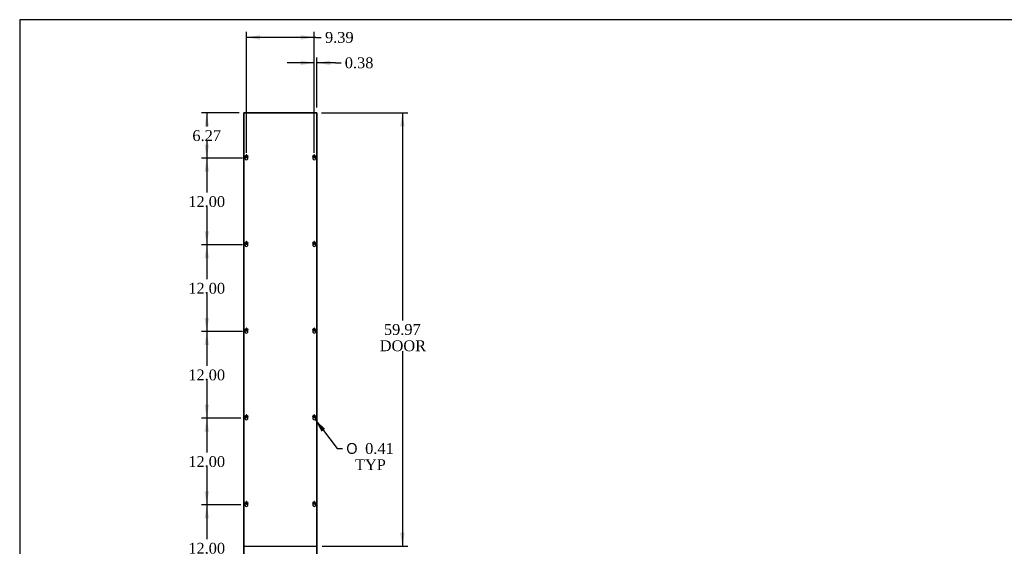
# Model space of a CAD drawing. Header units: inches. Extents: x 1 to 299, y -2 to 199.
# Tile 2 of 9: x 1 to 138, y 126 to 199. Entities that reach past the tile are written whole.
import ezdxf
from ezdxf.enums import TextEntityAlignment as Align

# ---------------------------------------------------------------- set-up
doc = ezdxf.new("R2010")
doc.units = ezdxf.units.IN
doc.header["$MEASUREMENT"] = 0
for name, color, linetype in [('COM56315-2', 7, 'Continuous'), ('COM56318-2', 7, 'Continuous'), ('Default', 7, 'Continuous'), ('SCS19515', 7, 'Continuous')]:
    doc.layers.add(name, color=color, linetype=linetype)
doc.styles.add('SEACAD_Solid_Edge_ANSI1_Symbols', font='txt')
doc.styles.add('SEACAD_Times_New_Roman', font='times.ttf')
doc.dimstyles.new('HAMMOND_(STH_-_300x200)', dxfattribs={"dimtxt": 1.5, "dimasz": 1.875, "dimexe": 0.75, "dimexo": 0.75, "dimgap": 0.375, "dimtad": 0, "dimtih": 1, "dimtoh": 1, "dimzin": 0, "dimdsep": 46, "dimtxsty": 'SEACAD_Times_New_Roman', "dimblk1": '_SE_FILLED', "dimblk2": '_SE_FILLED', "dimsah": 1, "dimcen": 0.75, "dimadec": 0, "dimazin": 0, "dimtfac": 0.8, "dimtofl": 0, "dimtmove": 1, "dimatfit": 3, "dimfxl": 1, "dimtolj": 1, "dimtzin": 0, "dimarcsym": 0})

# ---------------------------------------------------------------- blocks, each defined once
blk = doc.blocks.new('SE4')
at = {"layer": 'COM56315-2', "color": 7, "linetype": 'Continuous'}
for p, q in [((32.4, 66.01), (32.4, 186.01)), ((32.51, 186.01), (32.4, 186.01)), ((32.65, 186.01), (32.51, 186.01)), ((42.29, 186.01), (32.65, 186.01)), ((32.65, 185.98), (32.65, 186.01)), ((42.44, 186.01), (42.29, 186.01)), ((42.29, 186.01), (42.29, 185.98)), ((42.54, 186.01), (42.44, 186.01)), ((42.54, 186.01), (42.54, 66.01)), ((33.15, 125.98), (33.15, 126.04)), ((41.79, 126.04), (41.79, 125.98)), ((32.4, 66.01), (32.51, 66.01)), ((32.51, 66.01), (32.65, 66.01)), ((32.65, 66.01), (32.65, 66.04)), ((32.65, 66.01), (42.29, 66.01)), ((42.29, 66.04), (42.29, 66.01)), ((42.29, 66.01), (42.44, 66.01)), ((42.44, 66.01), (42.54, 66.01))]:
    blk.add_line(p, q, dxfattribs=at)
at = {"layer": 'COM56318-2', "color": 7, "linetype": 'Continuous'}
for p, q in [((32.43, 185.98), (32.43, 126.04)), ((42.51, 185.98), (32.43, 185.98)), ((42.51, 126.04), (42.51, 185.98)), ((32.43, 126.04), (42.51, 126.04)), ((32.43, 125.98), (32.43, 66.04)), ((42.51, 125.98), (32.43, 125.98)), ((42.51, 66.04), (42.51, 125.98)), ((32.43, 66.04), (42.51, 66.04))]:
    blk.add_line(p, q, dxfattribs=at)
for centre in [(32.77, 179.74), (42.17, 179.74), (32.77, 167.74), (42.17, 167.74), (32.77, 155.74), (42.17, 155.74), (32.77, 143.74), (42.17, 143.74), (32.77, 131.74), (42.17, 131.74), (32.77, 119.74), (42.17, 119.74), (32.77, 107.74), (42.17, 107.74), (32.77, 95.74), (42.17, 95.74), (32.77, 83.74), (42.17, 83.74), (32.77, 71.74), (42.17, 71.74)]:
    blk.add_arc(centre, 0.203, 133.5511, 46.4489, dxfattribs=at)
at = {"layer": 'SCS19515', "color": 7, "linetype": 'Continuous'}
for p, q in [((32.7, 180.01), (32.74, 180.06)), ((32.74, 180.2), (32.74, 180.1)), ((32.74, 180.1), (32.74, 180.06)), ((32.8, 180.1), (32.8, 180.2)), ((32.8, 180.06), (32.8, 180.1)), ((32.8, 180.06), (32.85, 180.01)), ((42.09, 180.01), (42.14, 180.06)), ((42.14, 180.2), (42.14, 180.1)), ((42.14, 180.1), (42.14, 180.06)), ((42.2, 180.1), (42.2, 180.2)), ((42.2, 180.06), (42.2, 180.1)), ((42.2, 180.06), (42.25, 180.01)), ((32.74, 179.96), (32.7, 180.01)), ((32.74, 179.96), (32.74, 179.92)), ((32.74, 179.92), (32.74, 179.83)), ((32.85, 180.01), (32.8, 179.96)), ((32.8, 179.92), (32.8, 179.96)), ((32.8, 179.83), (32.8, 179.92)), ((42.14, 179.96), (42.09, 180.01)), ((42.14, 179.96), (42.14, 179.92)), ((42.14, 179.92), (42.14, 179.83)), ((42.25, 180.01), (42.2, 179.96)), ((42.2, 179.92), (42.2, 179.96)), ((42.2, 179.83), (42.2, 179.92)), ((32.7, 168.01), (32.74, 168.06)), ((32.74, 167.96), (32.7, 168.01)), ((32.74, 168.2), (32.74, 168.1)), ((32.74, 168.1), (32.74, 168.06)), ((32.74, 167.96), (32.74, 167.92)), ((32.74, 167.92), (32.74, 167.83)), ((32.8, 168.1), (32.8, 168.2)), ((32.8, 168.06), (32.8, 168.1)), ((32.8, 168.06), (32.85, 168.01)), ((32.85, 168.01), (32.8, 167.96)), ((32.8, 167.92), (32.8, 167.96)), ((32.8, 167.83), (32.8, 167.92)), ((42.09, 168.01), (42.14, 168.06)), ((42.14, 167.96), (42.09, 168.01)), ((42.14, 168.2), (42.14, 168.1)), ((42.14, 168.1), (42.14, 168.06)), ((42.14, 167.96), (42.14, 167.92)), ((42.14, 167.92), (42.14, 167.83)), ((42.2, 168.1), (42.2, 168.2)), ((42.2, 168.06), (42.2, 168.1)), ((42.2, 168.06), (42.25, 168.01)), ((42.25, 168.01), (42.2, 167.96)), ((42.2, 167.92), (42.2, 167.96)), ((42.2, 167.83), (42.2, 167.92)), ((32.7, 156.01), (32.74, 156.06)), ((32.74, 155.96), (32.7, 156.01)), ((32.74, 156.2), (32.74, 156.1)), ((32.74, 156.1), (32.74, 156.06)), ((32.74, 155.96), (32.74, 155.92)), ((32.74, 155.92), (32.74, 155.83)), ((32.8, 156.1), (32.8, 156.2)), ((32.8, 156.06), (32.8, 156.1)), ((32.8, 156.06), (32.85, 156.01)), ((32.85, 156.01), (32.8, 155.96)), ((32.8, 155.92), (32.8, 155.96)), ((32.8, 155.83), (32.8, 155.92)), ((42.09, 156.01), (42.14, 156.06)), ((42.14, 155.96), (42.09, 156.01)), ((42.14, 156.2), (42.14, 156.1)), ((42.14, 156.1), (42.14, 156.06)), ((42.14, 155.96), (42.14, 155.92)), ((42.14, 155.92), (42.14, 155.83)), ((42.2, 156.1), (42.2, 156.2)), ((42.2, 156.06), (42.2, 156.1)), ((42.2, 156.06), (42.25, 156.01)), ((42.25, 156.01), (42.2, 155.96)), ((42.2, 155.92), (42.2, 155.96)), ((42.2, 155.83), (42.2, 155.92)), ((32.7, 144.01), (32.74, 144.06)), ((32.74, 143.96), (32.7, 144.01)), ((32.74, 144.2), (32.74, 144.1)), ((32.74, 144.1), (32.74, 144.06)), ((32.74, 143.96), (32.74, 143.92)), ((32.74, 143.92), (32.74, 143.83)), ((32.8, 144.1), (32.8, 144.2)), ((32.8, 144.06), (32.8, 144.1)), ((32.8, 144.06), (32.85, 144.01)), ((32.85, 144.01), (32.8, 143.96)), ((32.8, 143.92), (32.8, 143.96)), ((32.8, 143.83), (32.8, 143.92)), ((42.09, 144.01), (42.14, 144.06)), ((42.14, 143.96), (42.09, 144.01)), ((42.14, 144.2), (42.14, 144.1)), ((42.14, 144.1), (42.14, 144.06)), ((42.14, 143.96), (42.14, 143.92)), ((42.14, 143.92), (42.14, 143.83)), ((42.2, 144.1), (42.2, 144.2)), ((42.2, 144.06), (42.2, 144.1)), ((42.2, 144.06), (42.25, 144.01)), ((42.25, 144.01), (42.2, 143.96)), ((42.2, 143.92), (42.2, 143.96)), ((42.2, 143.83), (42.2, 143.92)), ((32.7, 132.01), (32.74, 132.06)), ((32.74, 131.96), (32.7, 132.01)), ((32.74, 132.2), (32.74, 132.1)), ((32.74, 132.1), (32.74, 132.06)), ((32.74, 131.96), (32.74, 131.92)), ((32.74, 131.92), (32.74, 131.83)), ((32.8, 132.1), (32.8, 132.2)), ((32.8, 132.06), (32.8, 132.1)), ((32.8, 132.06), (32.85, 132.01)), ((32.85, 132.01), (32.8, 131.96)), ((32.8, 131.92), (32.8, 131.96)), ((32.8, 131.83), (32.8, 131.92)), ((42.09, 132.01), (42.14, 132.06)), ((42.14, 131.96), (42.09, 132.01)), ((42.14, 132.2), (42.14, 132.1)), ((42.14, 132.1), (42.14, 132.06)), ((42.14, 131.96), (42.14, 131.92)), ((42.14, 131.92), (42.14, 131.83)), ((42.2, 132.1), (42.2, 132.2)), ((42.2, 132.06), (42.2, 132.1)), ((42.2, 132.06), (42.25, 132.01)), ((42.25, 132.01), (42.2, 131.96)), ((42.2, 131.92), (42.2, 131.96)), ((42.2, 131.83), (42.2, 131.92)), ((32.7, 120.01), (32.74, 120.06)), ((32.74, 120.2), (32.74, 120.1)), ((32.74, 120.1), (32.74, 120.06)), ((32.8, 120.1), (32.8, 120.2)), ((32.8, 120.06), (32.8, 120.1)), ((32.8, 120.06), (32.85, 120.01)), ((42.09, 120.01), (42.14, 120.06)), ((42.14, 120.2), (42.14, 120.1)), ((42.14, 120.1), (42.14, 120.06)), ((42.2, 120.1), (42.2, 120.2)), ((42.2, 120.06), (42.2, 120.1)), ((42.2, 120.06), (42.25, 120.01)), ((32.74, 119.96), (32.7, 120.01)), ((32.74, 119.96), (32.74, 119.92)), ((32.74, 119.92), (32.74, 119.83)), ((32.85, 120.01), (32.8, 119.96)), ((32.8, 119.92), (32.8, 119.96)), ((32.8, 119.83), (32.8, 119.92)), ((42.14, 119.96), (42.09, 120.01)), ((42.14, 119.96), (42.14, 119.92)), ((42.14, 119.92), (42.14, 119.83)), ((42.25, 120.01), (42.2, 119.96)), ((42.2, 119.92), (42.2, 119.96)), ((42.2, 119.83), (42.2, 119.92)), ((32.7, 108.01), (32.74, 108.06)), ((32.74, 107.96), (32.7, 108.01)), ((32.74, 108.2), (32.74, 108.1)), ((32.74, 108.1), (32.74, 108.06)), ((32.74, 107.96), (32.74, 107.92)), ((32.74, 107.92), (32.74, 107.83)), ((32.8, 108.1), (32.8, 108.2)), ((32.8, 108.06), (32.8, 108.1)), ((32.8, 108.06), (32.85, 108.01)), ((32.85, 108.01), (32.8, 107.96)), ((32.8, 107.92), (32.8, 107.96)), ((32.8, 107.83), (32.8, 107.92)), ((42.09, 108.01), (42.14, 108.06)), ((42.14, 107.96), (42.09, 108.01)), ((42.14, 108.2), (42.14, 108.1)), ((42.14, 108.1), (42.14, 108.06)), ((42.14, 107.96), (42.14, 107.92)), ((42.14, 107.92), (42.14, 107.83)), ((42.2, 108.1), (42.2, 108.2)), ((42.2, 108.06), (42.2, 108.1)), ((42.2, 108.06), (42.25, 108.01)), ((42.25, 108.01), (42.2, 107.96)), ((42.2, 107.92), (42.2, 107.96)), ((42.2, 107.83), (42.2, 107.92)), ((32.7, 96.01), (32.74, 96.06)), ((32.74, 95.96), (32.7, 96.01)), ((32.74, 96.2), (32.74, 96.1)), ((32.74, 96.1), (32.74, 96.06)), ((32.74, 95.96), (32.74, 95.92)), ((32.74, 95.92), (32.74, 95.83)), ((32.8, 96.1), (32.8, 96.2)), ((32.8, 96.06), (32.8, 96.1)), ((32.8, 96.06), (32.85, 96.01)), ((32.85, 96.01), (32.8, 95.96)), ((32.8, 95.92), (32.8, 95.96)), ((32.8, 95.83), (32.8, 95.92)), ((42.09, 96.01), (42.14, 96.06)), ((42.14, 95.96), (42.09, 96.01)), ((42.14, 96.2), (42.14, 96.1)), ((42.14, 96.1), (42.14, 96.06)), ((42.14, 95.96), (42.14, 95.92)), ((42.14, 95.92), (42.14, 95.83)), ((42.2, 96.1), (42.2, 96.2)), ((42.2, 96.06), (42.2, 96.1)), ((42.2, 96.06), (42.25, 96.01)), ((42.25, 96.01), (42.2, 95.96)), ((42.2, 95.92), (42.2, 95.96)), ((42.2, 95.83), (42.2, 95.92)), ((32.7, 84.01), (32.74, 84.06)), ((32.74, 83.96), (32.7, 84.01)), ((32.74, 84.2), (32.74, 84.1)), ((32.74, 84.1), (32.74, 84.06)), ((32.74, 83.96), (32.74, 83.92)), ((32.74, 83.92), (32.74, 83.83)), ((32.8, 84.1), (32.8, 84.2)), ((32.8, 84.06), (32.8, 84.1)), ((32.8, 84.06), (32.85, 84.01)), ((32.85, 84.01), (32.8, 83.96)), ((32.8, 83.92), (32.8, 83.96)), ((32.8, 83.83), (32.8, 83.92)), ((42.09, 84.01), (42.14, 84.06)), ((42.14, 83.96), (42.09, 84.01)), ((42.14, 84.2), (42.14, 84.1)), ((42.14, 84.1), (42.14, 84.06)), ((42.14, 83.96), (42.14, 83.92)), ((42.14, 83.92), (42.14, 83.83)), ((42.2, 84.1), (42.2, 84.2)), ((42.2, 84.06), (42.2, 84.1)), ((42.2, 84.06), (42.25, 84.01)), ((42.25, 84.01), (42.2, 83.96)), ((42.2, 83.92), (42.2, 83.96)), ((42.2, 83.83), (42.2, 83.92)), ((32.7, 72.01), (32.74, 72.06)), ((32.74, 71.96), (32.7, 72.01)), ((32.74, 72.2), (32.74, 72.1)), ((32.74, 72.1), (32.74, 72.06)), ((32.74, 71.96), (32.74, 71.92)), ((32.74, 71.92), (32.74, 71.83)), ((32.8, 72.1), (32.8, 72.2)), ((32.8, 72.06), (32.8, 72.1)), ((32.8, 72.06), (32.85, 72.01)), ((32.85, 72.01), (32.8, 71.96)), ((32.8, 71.92), (32.8, 71.96)), ((32.8, 71.83), (32.8, 71.92)), ((42.09, 72.01), (42.14, 72.06)), ((42.14, 71.96), (42.09, 72.01)), ((42.14, 72.2), (42.14, 72.1)), ((42.14, 72.1), (42.14, 72.06)), ((42.14, 71.96), (42.14, 71.92)), ((42.14, 71.92), (42.14, 71.83)), ((42.2, 72.1), (42.2, 72.2)), ((42.2, 72.06), (42.2, 72.1)), ((42.2, 72.06), (42.25, 72.01)), ((42.25, 72.01), (42.2, 71.96)), ((42.2, 71.92), (42.2, 71.96)), ((42.2, 71.83), (42.2, 71.92))]:
    blk.add_line(p, q, dxfattribs=at)
for centre in [(32.77, 180.01), (42.17, 180.01), (32.77, 168.01), (42.17, 168.01), (32.77, 156.01), (42.17, 156.01), (32.77, 144.01), (42.17, 144.01), (32.77, 132.01), (42.17, 132.01), (32.77, 120.01), (42.17, 120.01), (32.77, 108.01), (42.17, 108.01), (32.77, 96.01), (42.17, 96.01), (32.77, 84.01), (42.17, 84.01), (32.77, 72.01), (42.17, 72.01)]:
    blk.add_circle(centre, 0.187, dxfattribs=at)
for centre, start, end in [((32.77, 180.01), 80.7303, 99.2697), ((42.17, 180.01), 80.7303, 99.2697), ((32.77, 180.01), 260.7303, 279.2697), ((42.17, 180.01), 260.7303, 279.2697), ((32.77, 168.01), 80.7303, 99.2697), ((32.77, 168.01), 260.7303, 279.2697), ((42.17, 168.01), 80.7303, 99.2697), ((42.17, 168.01), 260.7303, 279.2697), ((32.77, 156.01), 80.7303, 99.2697), ((32.77, 156.01), 260.7303, 279.2697), ((42.17, 156.01), 80.7303, 99.2697), ((42.17, 156.01), 260.7303, 279.2697), ((32.77, 144.01), 80.7303, 99.2697), ((32.77, 144.01), 260.7303, 279.2697), ((42.17, 144.01), 80.7303, 99.2697), ((42.17, 144.01), 260.7303, 279.2697), ((32.77, 132.01), 80.7303, 99.2697), ((32.77, 132.01), 260.7303, 279.2697), ((42.17, 132.01), 80.7303, 99.2697), ((42.17, 132.01), 260.7303, 279.2697), ((32.77, 120.01), 80.7303, 99.2697), ((42.17, 120.01), 80.7303, 99.2697), ((32.77, 120.01), 260.7303, 279.2697), ((42.17, 120.01), 260.7303, 279.2697), ((32.77, 108.01), 80.7303, 99.2697), ((32.77, 108.01), 260.7303, 279.2697), ((42.17, 108.01), 80.7303, 99.2697), ((42.17, 108.01), 260.7303, 279.2697), ((32.77, 96.01), 80.7303, 99.2697), ((32.77, 96.01), 260.7303, 279.2697), ((42.17, 96.01), 80.7303, 99.2697), ((42.17, 96.01), 260.7303, 279.2697), ((32.77, 84.01), 80.7303, 99.2697), ((32.77, 84.01), 260.7303, 279.2697), ((42.17, 84.01), 80.7303, 99.2697), ((42.17, 84.01), 260.7303, 279.2697), ((32.77, 72.01), 80.7303, 99.2697), ((32.77, 72.01), 260.7303, 279.2697), ((42.17, 72.01), 80.7303, 99.2697), ((42.17, 72.01), 260.7303, 279.2697)]:
    blk.add_arc(centre, 0.186, start, end, dxfattribs=at)
blk = doc.blocks.new('DMBLK1202')
at = {"layer": 'Default', "linetype": 'Continuous', "transparency": 16777216}
for points in [[(26.97, 184.14), (27.59, 184.14), (27.28, 186.01)], [(26.97, 181.62), (27.28, 179.74), (27.59, 181.62)]]:
    blk.add_hatch(color=7, dxfattribs=at).paths.add_polyline_path(points)
at = {"layer": 'Default', "color": 7, "linetype": 'Continuous', "transparency": 16777216}
for p, q in [((31.76, 186.01), (26.53, 186.01)), ((27.28, 186.01), (27.28, 184.15)), ((27.28, 182.13), (27.28, 179.74)), ((32.23, 179.74), (26.53, 179.74))]:
    blk.add_line(p, q, dxfattribs=at)
at = {"layer": 'Default', "color": 7, "linetype": 'Continuous', "transparency": 16777216, "style": 'SEACAD_Times_New_Roman'}
blk.add_text('6.27', height=1.5, dxfattribs=at).set_placement((25.29, 183.63), align=Align.TOP_LEFT)
blk = doc.blocks.new('_SE_FILLED')
at = {"color": 0}
blk.add_line((0, 0), (-1, 0), dxfattribs=at)
blk.add_solid([(0, 0), (-1, -0.1665), (-1, 0.1665), (0, 0)], dxfattribs=at)
blk = doc.blocks.new('DMBLK1203')
at = {"layer": 'Default', "linetype": 'Continuous', "transparency": 16777216}
for points in [[(26.97, 177.87), (27.59, 177.87), (27.28, 179.74)], [(26.97, 169.62), (27.28, 167.74), (27.59, 169.62)]]:
    blk.add_hatch(color=7, dxfattribs=at).paths.add_polyline_path(points)
at = {"layer": 'Default', "color": 7, "linetype": 'Continuous', "transparency": 16777216}
for p, q in [((32.23, 179.74), (26.53, 179.74)), ((27.28, 179.74), (27.28, 175.02)), ((27.28, 172.99), (27.28, 167.74)), ((32.23, 167.74), (26.53, 167.74))]:
    blk.add_line(p, q, dxfattribs=at)
at = {"layer": 'Default', "color": 7, "linetype": 'Continuous', "transparency": 16777216, "style": 'SEACAD_Times_New_Roman'}
blk.add_text('12.00', height=1.5, dxfattribs=at).set_placement((24.72, 174.49), align=Align.TOP_LEFT)
blk = doc.blocks.new('DMBLK1204')
at = {"layer": 'Default', "linetype": 'Continuous', "transparency": 16777216}
for points in [[(26.97, 165.87), (27.59, 165.87), (27.28, 167.74)], [(26.97, 157.62), (27.28, 155.74), (27.59, 157.62)]]:
    blk.add_hatch(color=7, dxfattribs=at).paths.add_polyline_path(points)
at = {"layer": 'Default', "color": 7, "linetype": 'Continuous', "transparency": 16777216}
for p, q in [((32.23, 167.74), (26.53, 167.74)), ((27.28, 167.74), (27.28, 163.02)), ((27.28, 160.99), (27.28, 155.74)), ((32.23, 155.74), (26.53, 155.74))]:
    blk.add_line(p, q, dxfattribs=at)
at = {"layer": 'Default', "color": 7, "linetype": 'Continuous', "transparency": 16777216, "style": 'SEACAD_Times_New_Roman'}
blk.add_text('12.00', height=1.5, dxfattribs=at).set_placement((24.72, 162.49), align=Align.TOP_LEFT)
blk = doc.blocks.new('DMBLK1205')
at = {"layer": 'Default', "linetype": 'Continuous', "transparency": 16777216}
for points in [[(26.97, 153.87), (27.59, 153.87), (27.28, 155.74)], [(26.97, 145.62), (27.28, 143.74), (27.59, 145.62)]]:
    blk.add_hatch(color=7, dxfattribs=at).paths.add_polyline_path(points)
at = {"layer": 'Default', "color": 7, "linetype": 'Continuous', "transparency": 16777216}
for p, q in [((32.23, 155.74), (26.53, 155.74)), ((27.28, 155.74), (27.28, 151.02)), ((27.28, 148.99), (27.28, 143.74)), ((32.02, 143.74), (26.53, 143.74))]:
    blk.add_line(p, q, dxfattribs=at)
at = {"layer": 'Default', "color": 7, "linetype": 'Continuous', "transparency": 16777216, "style": 'SEACAD_Times_New_Roman'}
blk.add_text('12.00', height=1.5, dxfattribs=at).set_placement((24.72, 150.49), align=Align.TOP_LEFT)
blk = doc.blocks.new('DMBLK1206')
at = {"layer": 'Default', "linetype": 'Continuous', "transparency": 16777216}
for points in [[(26.97, 141.87), (27.59, 141.87), (27.28, 143.74)], [(26.97, 133.62), (27.28, 131.74), (27.59, 133.62)]]:
    blk.add_hatch(color=7, dxfattribs=at).paths.add_polyline_path(points)
at = {"layer": 'Default', "color": 7, "linetype": 'Continuous', "transparency": 16777216}
for p, q in [((32.02, 143.74), (26.53, 143.74)), ((27.28, 143.74), (27.28, 139.02)), ((27.28, 136.99), (27.28, 131.74)), ((32.02, 131.74), (26.53, 131.74))]:
    blk.add_line(p, q, dxfattribs=at)
at = {"layer": 'Default', "color": 7, "linetype": 'Continuous', "transparency": 16777216, "style": 'SEACAD_Times_New_Roman'}
blk.add_text('12.00', height=1.5, dxfattribs=at).set_placement((24.72, 138.49), align=Align.TOP_LEFT)
blk = doc.blocks.new('DMBLK1207')
at = {"layer": 'Default', "linetype": 'Continuous', "transparency": 16777216}
for points in [[(26.97, 129.87), (27.59, 129.87), (27.28, 131.74)], [(26.97, 121.62), (27.28, 119.74), (27.59, 121.62)]]:
    blk.add_hatch(color=7, dxfattribs=at).paths.add_polyline_path(points)
at = {"layer": 'Default', "color": 7, "linetype": 'Continuous', "transparency": 16777216}
for p, q in [((32.02, 131.74), (26.53, 131.74)), ((27.28, 131.74), (27.28, 127.02)), ((27.28, 124.99), (27.28, 119.74)), ((32.23, 119.74), (26.53, 119.74))]:
    blk.add_line(p, q, dxfattribs=at)
at = {"layer": 'Default', "color": 7, "linetype": 'Continuous', "transparency": 16777216, "style": 'SEACAD_Times_New_Roman'}
blk.add_text('12.00', height=1.5, dxfattribs=at).set_placement((24.72, 126.49), align=Align.TOP_LEFT)
blk = doc.blocks.new('DMBLK1213')
at = {"layer": 'Default', "linetype": 'Continuous', "transparency": 16777216}
for points in [[(54.69, 184.14), (54.38, 186.01), (54.07, 184.14)], [(54.69, 127.92), (54.07, 127.92), (54.38, 126.04)]]:
    blk.add_hatch(color=7, dxfattribs=at).paths.add_polyline_path(points)
at = {"layer": 'Default', "color": 7, "linetype": 'Continuous', "transparency": 16777216}
for p, q in [((43.19, 186.01), (55.13, 186.01)), ((54.38, 186.01), (54.38, 157.3)), ((54.38, 153.03), (54.38, 126.04)), ((43.26, 126.04), (55.13, 126.04))]:
    blk.add_line(p, q, dxfattribs=at)
at = {"layer": 'Default', "color": 7, "linetype": 'Continuous', "transparency": 16777216, "style": 'SEACAD_Times_New_Roman'}
for s, p in [('59.97', (51.82, 156.78)), ('DOOR', (51.24, 154.53))]:
    blk.add_text(s, height=1.5, dxfattribs=at).set_placement(p, align=Align.TOP_LEFT)
blk = doc.blocks.new('DMBLK1216')
at = {"layer": 'Default', "linetype": 'Continuous', "transparency": 16777216}
blk.add_hatch(color=7, dxfattribs=at).paths.add_polyline_path([(43.67, 142.27), (42.29, 143.58), (43.17, 141.89)])
at = {"layer": 'Default', "color": 7, "linetype": 'Continuous', "transparency": 16777216}
for p, q in [((42.29, 143.58), (45.33, 139.56)), ((45.33, 139.56), (46.08, 139.56))]:
    blk.add_line(p, q, dxfattribs=at)
for s, style, p in [('O', 'SEACAD_Solid_Edge_ANSI1_Symbols', (46.61, 140.31)), ('0.41', 'SEACAD_Times_New_Roman', (49.22, 140.31)), ('TYP', 'SEACAD_Times_New_Roman', (47.81, 138.06))]:
    blk.add_text(s, height=1.5, dxfattribs=dict(at, style=style)).set_placement(p, align=Align.TOP_LEFT)
blk = doc.blocks.new('DMBLK1219')
at = {"layer": 'Default', "linetype": 'Continuous', "transparency": 16777216}
for points in [[(40.29, 193.27), (40.29, 192.64), (42.17, 192.96)], [(44.42, 193.27), (42.54, 192.96), (44.42, 192.64)]]:
    blk.add_hatch(color=7, dxfattribs=at).paths.add_polyline_path(points)
at = {"layer": 'Default', "color": 7, "linetype": 'Continuous', "transparency": 16777216}
for p, q in [((42.17, 180.49), (42.17, 193.71)), ((42.54, 186.76), (42.54, 193.71)), ((42.17, 192.96), (38.42, 192.96)), ((45.13, 192.96), (42.54, 192.96)), ((45.13, 192.96), (45.88, 192.96))]:
    blk.add_line(p, q, dxfattribs=at)
at = {"layer": 'Default', "color": 7, "linetype": 'Continuous', "transparency": 16777216, "style": 'SEACAD_Times_New_Roman'}
blk.add_text('0.38', height=1.5, dxfattribs=at).set_placement((46.4, 193.71), align=Align.TOP_LEFT)
blk = doc.blocks.new('DMBLK1220')
at = {"layer": 'Default', "linetype": 'Continuous', "transparency": 16777216}
for points in [[(34.65, 196.79), (32.77, 196.48), (34.65, 196.17)], [(40.29, 196.79), (40.29, 196.17), (42.17, 196.48)]]:
    blk.add_hatch(color=7, dxfattribs=at).paths.add_polyline_path(points)
at = {"layer": 'Default', "color": 7, "linetype": 'Continuous', "transparency": 16777216}
for p, q in [((32.77, 180.49), (32.77, 197.23)), ((42.38, 196.48), (32.77, 196.48)), ((42.17, 180.49), (42.17, 197.23)), ((42.38, 196.48), (43.13, 196.48))]:
    blk.add_line(p, q, dxfattribs=at)
at = {"layer": 'Default', "color": 7, "linetype": 'Continuous', "transparency": 16777216, "style": 'SEACAD_Times_New_Roman'}
blk.add_text('9.39', height=1.5, dxfattribs=at).set_placement((43.66, 197.23), align=Align.TOP_LEFT)
blk = doc.blocks.new('BORDER')
at = {"layer": 'Default', "color": 7, "linetype": 'Continuous'}
for p, q in [((0, 27.86), (-41.86, 27.86)), ((-41.86, 27.86), (-41.86, 0))]:
    blk.add_line(p, q, dxfattribs=at)

msp = doc.modelspace()

# ---------------------------------------------------------------- block references
at = {"layer": 'Default', "color": 7, "xscale": 7.12, "yscale": 7.12, "zscale": 7.12}
msp.add_blockref('BORDER', (299.411, 0.564), dxfattribs=at)
at = {"layer": 'Default'}
msp.add_blockref('SE4', (0, 0), dxfattribs=at)

# ---------------------------------------------------------------- dimensions: what is measured, and where the dimension line sits
at = {"layer": 'Default', "color": 7, "linetype": 'Continuous'}
for base, p1, p2, picture, middle in [((32.775, 196.479), (42.169, 179.74), (32.775, 179.74), 'DMBLK1220', (43.132, 196.479)), ((42.168875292, 192.955477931), (42.543875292, 186.012083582), (42.168875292, 179.740083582), 'DMBLK1219', (45.878863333, 192.955477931))]:
    dim = msp.add_linear_dim(base=base, p1=p1, p2=p2, text='\\A1;<>', dimstyle='HAMMOND_(STH_-_300x200)', dxfattribs=at)
    dim.commit()
    dim.dimension.update_dxf_attribs({"geometry": picture, "text_midpoint": middle, "dimtype": 160})
for base, p1, p2, angle, text, picture, middle, dimtype in [((27.281, 179.74), (32.508, 186.012), (32.978, 179.74), 90, '\\A1;<>', 'DMBLK1202', (27.281, 182.876), 160), ((54.382, 186.012), (42.436, 186.012), (42.513, 126.043), 270.07333, '\\A1;<>\\PDOOR', 'DMBLK1213', (54.382, 156.028), 161), ((27.281, 179.74), (32.978, 179.74), (32.978, 167.74), 270, '\\A1;<>', 'DMBLK1203', (27.281, 173.74), 161), ((27.281, 167.74), (32.978, 167.74), (32.978, 155.74), 270, '\\A1;<>', 'DMBLK1204', (27.281, 161.74), 161), ((27.281, 143.74), (32.978, 155.74), (32.775, 143.74), 90, '\\A1;<>', 'DMBLK1205', (27.281, 149.74), 160), ((27.281, 143.74), (32.775, 143.74), (32.775, 131.74), 270, '\\A1;<>', 'DMBLK1206', (27.281, 137.74), 161), ((27.281, 119.74), (32.775, 131.74), (32.978, 119.74), 90, '\\A1;<>', 'DMBLK1207', (27.281, 125.74), 160)]:
    dim = msp.add_linear_dim(base=base, p1=p1, p2=p2, angle=angle, text=text, dimstyle='HAMMOND_(STH_-_300x200)', override={"dimtmove": 0}, dxfattribs=at)
    dim.commit()
    dim.dimension.update_dxf_attribs({"geometry": picture, "text_midpoint": middle, "dimtype": dimtype})
dim = msp.add_diameter_dim_2p(p1=(42.046, 143.902), p2=(42.291, 143.578), text='\\A1;<>\\PTYP', dimstyle='HAMMOND_(STH_-_300x200)', override={"dimtmove": 0}, dxfattribs=at)
dim.commit()
dim.dimension.update_dxf_attribs({"geometry": 'DMBLK1216', "text_midpoint": (46.082, 139.561), "dimtype": 163})

doc.saveas('drawing.dxf')
